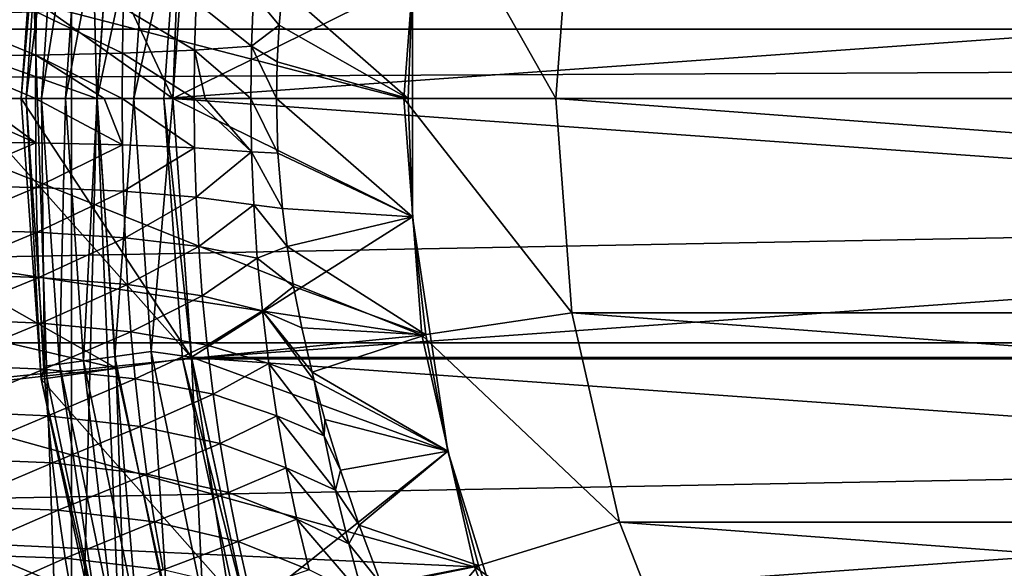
# Model space of a CAD drawing. Header units: metres. Extents: x -109 to 109, y -67 to 73.
# Tile 118 of 253: x -13.01 to -6.52, y -3.1 to 0.52. Entities that reach past the tile are written whole.
import ezdxf

# ---------------------------------------------------------------- set-up
doc = ezdxf.new("R2010")
doc.units = ezdxf.units.M
doc.layers.add('solid_508035_K244200000C76', color=7, linetype='CONTINUOUS')

msp = doc.modelspace()

# ---------------------------------------------------------------- linework, layer by layer
at = {"layer": 'solid_508035_K244200000C76'}
for points in [[(-12.668362, -6.564063, -56.5), (-12.668362, 6.564063, -56.5), (-13.086666, 5.684504, -56.5)], [(-12.668362, 6.564063, -56.5), (-12.5, 0, -56.5), (-12.372767, 1.778946, -56.5)], [(-12.668362, -6.564063, -56.5), (-12.5, 0, -56.5), (-12.668362, 6.564063, -56.5)], [(-13.086666, -5.684504, -56.5), (-12.668362, -6.564063, -56.5), (-13.086666, 5.684504, -56.5)], [(-15.774263, 2.678175, -31.5), (-11.877852, -1.707801, -31.5), (-12, 0, -31.5)], [(-15.774263, 2.678175, -31.5), (-12, 0, -31.5), (-11.877852, 1.707801, -31.5)], [(-10.206499, -12.321825, -31.5), (-11.877852, -1.707801, -31.5), (-15.774263, 2.678175, -31.5)], [(-10.206499, -12.321825, -31.5), (-15.774263, 2.678175, -31.5), (-15.774263, -2.678175, -31.5)], [(54.161694, 2.086737, 11.309091), (-54.161694, 2.086737, 11.309091), (-54.161694, 0.456046, 11.490954)], [(54.161694, 0.456046, 11.490954), (54.161694, 2.086737, 11.309091), (-54.161694, 0.456046, 11.490954)], [(-12, 0, -28.5), (-13, 0, -28.5), (-12.867678, 1.850096, -28.5)], [(-12.867679, 1.850092, -23), (-12.867678, 1.850096, -28.5), (-13, 0, -28.5)], [(-12.867679, 1.850092, -23), (-13, 0, -28.5), (-13, 0, -23)], [(-12.84516, 1.765527, -22.74118), (-12.867679, 1.850092, -23), (-13, 0, -23)], [(-11.877857, 1.707776, -28.5), (-12, 0, -28.5), (-12.867678, 1.850096, -28.5)], [(-12.372767, 1.778946, -53.5), (-12.5, 0, -53.5), (-15.463867, 1.05768, -53.5)], [(-12.84516, 1.765527, -22.74118), (-13, 0, -23), (-12.965926, 0, -22.74118)], [(-12.74606, 1.751906, -22.499773), (-12.84516, 1.765527, -22.74118), (-12.965926, 0, -22.74118)], [(-12.74606, 1.751906, -22.499773), (-12.965926, 0, -22.74118), (-12.865894, 0, -22.499773)], [(-12.588386, 1.730234, -22.292522), (-12.74606, 1.751906, -22.499773), (-12.865894, 0, -22.499773)], [(-12.5, 0, -56.5), (-12.5, 0, -53.5), (-12.372767, 1.778946, -53.5)], [(-12.372767, 1.778946, -56.5), (-12.5, 0, -56.5), (-12.372767, 1.778946, -53.5)], [(-12.588386, 1.730234, -22.292522), (-12.865894, 0, -22.499773), (-12.706737, 0, -22.292522)], [(-12.3829, 1.70199, -22.133583), (-12.588386, 1.730234, -22.292522), (-12.706737, 0, -22.292522)], [(-12.3829, 1.70199, -22.133583), (-12.706737, 0, -22.292522), (-12.49932, 0, -22.133583)], [(-12.143638, 1.669105, -22.033804), (-12.3829, 1.70199, -22.133583), (-12.49932, 0, -22.133583)], [(-12.257808, 0, -22.033804), (-12, 0, -22), (-11.878071, 1.706255, -22)], [(-12.143638, 1.669105, -22.033804), (-12.257808, 0, -22.033804), (-11.878071, 1.706255, -22)], [(-11.935762, 1.716109, -43.5), (-11.935761, 1.716103, -38.441498), (-12.0585, 0, -38.441498)], [(-11.935762, 1.716109, -43.5), (-12.0585, 0, -38.441498), (-12.0585, 0, -43.5)], [(11.935762, 1.716109, -43.5), (-11.935762, 1.716109, -43.5), (-12.0585, 0, -43.5)], [(12.0585, 0, -43.5), (11.935762, 1.716109, -43.5), (-12.0585, 0, -43.5)], [(-11.935761, 1.716103, -38.441498), (-12, 0, -38.5), (-12.0585, 0, -38.441498)], [(-11.935761, 1.716103, -38.441498), (-11.877864, 1.707728, -38.5), (-12, 0, -38.5)], [(-11.877852, 1.707801, -31.5), (-12, 0, -31.5), (-11.877857, 1.707776, -28.5)], [(-12, 0, -31.5), (-12, 0, -28.5), (-11.877857, 1.707776, -28.5)], [(-12, 0, -38.5), (-11.877864, 1.707728, -38.5), (12, 0, -38.5)], [(-11.878071, 1.706255, -22), (-12, 0, -22), (-10.420776, 0.78096, -22)], [(-11.877864, 1.707728, -38.5), (11.877864, 1.707728, -38.5), (12, 0, -38.5)], [(-12.143638, 1.669105, -22.033804), (-12.49932, 0, -22.133583), (-12.257808, 0, -22.033804)], [(-10.360475, 1.561601, -61.5), (-10.4775, 0, -61.5), (-14.234687, 0.973604, -61.5)], [(-10.4775, 0, -70.5), (-10.4775, 0, -61.5), (-10.360475, 1.561601, -61.5)], [(-10.360485, 1.56152, -70.5), (-10.4775, 0, -70.5), (-10.360475, 1.561601, -61.5)], [(-9.4775, 0, -71.5), (-10.4775, 0, -70.5), (-10.360485, 1.56152, -70.5)], [(-9.371655, 1.412505, -71.5), (-9.4775, 0, -71.5), (-10.360485, 1.56152, -70.5)], [(-9.371655, 1.412505, -71.5), (9.4775, 0, -71.5), (-9.4775, 0, -71.5)], [(-9.371655, 1.412505, -71.5), (9.371655, 1.412505, -71.5), (9.4775, 0, -71.5)], [(-12.5, 0, -53.5), (-15.5, 0, -53.5), (-15.463867, 1.05768, -53.5)], [(-10.4775, 0, -61.5), (-14.267949, 0, -61.5), (-14.234687, 0.973604, -61.5)], [(-12, 0, -22), (-10.420776, -0.78096, -22), (-10.420776, 0.78096, -22)], [(-10.420794, 0.780732, -19.5), (-10.45, 0, -19.5), (-11.278331, 0.726963, -19.008251)], [(-10.420776, -0.78096, -22), (-10.45, 0, -19.5), (-10.420794, 0.780732, -19.5)], [(-10.420776, 0.78096, -22), (-10.420776, -0.78096, -22), (-10.420794, 0.780732, -19.5)], [(-11.278331, 0.726963, -19.008251), (-11.300369, 0.481855, -19.003111), (-11.46787, 0.686814, -18.363276)], [(-10.45, 0, -19.5), (-11.300369, 0.481855, -19.003111), (-11.278331, 0.726963, -19.008251)], [(-11.847508, 0.634576, -17.388689), (-11.46787, 0.686814, -18.363276), (-11.481336, 0.343538, -18.406384)], [(-11.300369, 0.481855, -19.003111), (-11.481336, 0.343538, -18.406384), (-11.46787, 0.686814, -18.363276)], [(-12.32667, 0.59622, -16.458124), (-12.332914, 0.2978, -16.495657), (-12.900215, 0.570232, -15.582088)], [(-11.857059, 0.317184, -17.428814), (-12.332914, 0.2978, -16.495657), (-12.32667, 0.59622, -16.458124)], [(-11.847508, 0.634576, -17.388689), (-11.857059, 0.317184, -17.428814), (-12.32667, 0.59622, -16.458124)], [(-11.847508, 0.634576, -17.388689), (-11.481336, 0.343538, -18.406384), (-11.857059, 0.317184, -17.428814)], [(-12.903709, 0.28463, -15.617234), (-13.563186, 0.277461, -14.803208), (-13.561882, 0.556187, -14.770288)], [(-12.900215, 0.570232, -15.582088), (-12.903709, 0.28463, -15.617234), (-13.561882, 0.556187, -14.770288)], [(-12.332914, 0.2978, -16.495657), (-12.903709, 0.28463, -15.617234), (-12.900215, 0.570232, -15.582088)], [(54.161694, 0.456046, 11.490954), (-54.161694, 0.456046, 11.490954), (-43.099998, 0, 11.5)], [(42, 0, 11.5), (54.161694, 0.456046, 11.490954), (-43.099998, 0, 11.5)], [(-11.300369, 0.481855, -19.003111), (-11.313414, 0.240257, -19.000034), (-11.481336, 0.343538, -18.406384)], [(-10.45, 0, -19.5), (-11.313414, 0.240257, -19.000034), (-11.300369, 0.481855, -19.003111)], [(-11.857059, 0.317184, -17.428814), (-11.481336, 0.343538, -18.406384), (-11.485859, 0.000001, -18.42082)], [(-11.317794, -0.000026, -18.99898), (-11.485859, 0.000001, -18.42082), (-11.481336, 0.343538, -18.406384)], [(-11.313414, 0.240257, -19.000034), (-11.317794, -0.000026, -18.99898), (-11.481336, 0.343538, -18.406384)], [(-12.903709, 0.28463, -15.617234), (-12.904882, 0.000001, -15.628948), (-13.563186, 0.277461, -14.803208)], [(-12.904882, 0.000001, -15.628948), (-13.301054, 0.000001, -15.118278), (-13.563186, 0.277461, -14.803208)], [(-12.452224, 0.000001, -16.310036), (-12.904882, 0.000001, -15.628948), (-12.903709, 0.28463, -15.617234)], [(-12.332914, 0.2978, -16.495657), (-12.335011, 0.000001, -16.508188), (-12.903709, 0.28463, -15.617234)], [(-12.335011, 0.000001, -16.508188), (-12.452224, 0.000001, -16.310036), (-12.903709, 0.28463, -15.617234)], [(-11.860267, 0.000001, -17.44223), (-12.335011, 0.000001, -16.508188), (-12.332914, 0.2978, -16.495657)], [(-11.857059, 0.317184, -17.428814), (-11.860267, 0.000001, -17.44223), (-12.332914, 0.2978, -16.495657)], [(-11.786386, 0.000001, -17.6129), (-11.860267, 0.000001, -17.44223), (-11.857059, 0.317184, -17.428814)], [(-11.786386, 0.000001, -17.6129), (-11.857059, 0.317184, -17.428814), (-11.485859, 0.000001, -18.42082)], [(-10.45, 0, -19.5), (-11.317794, -0.000026, -18.99898), (-11.313414, 0.240257, -19.000034)], [(42, 0, 11.5), (-43.099998, 0, 11.5), (-43.099998, -1.611527, 11.386526)], [(42, 0, 11.5), (-43.099998, -1.611527, 11.386526), (42, -1.611543, 11.386524)], [(-12.372767, -1.778946, -53.5), (-15.463867, -1.05768, -53.5), (-15.5, 0, -53.5)], [(-12.372767, -1.778946, -53.5), (-15.5, 0, -53.5), (-12.5, 0, -53.5)], [(-10.360475, -1.561601, -61.5), (-14.234687, -0.973604, -61.5), (-14.267949, 0, -61.5)], [(-10.360475, -1.561601, -61.5), (-14.267949, 0, -61.5), (-10.4775, 0, -61.5)], [(-12.903646, -0.29277, -15.616553), (-13.563623, 0.000001, -14.814161), (-13.301054, 0.000001, -15.118278)], [(-12.903646, -0.29277, -15.616553), (-13.563162, -0.286143, -14.80251), (-13.563623, 0.000001, -14.814161)], [(-12.903646, -0.29277, -15.616553), (-13.301054, 0.000001, -15.118278), (-12.904882, 0.000001, -15.628948)], [(-13, 0, -23), (-13, 0, -28.5), (-12.867678, -1.850096, -28.5)], [(-11.877857, -1.707776, -28.5), (-12.867678, -1.850096, -28.5), (-13, 0, -28.5)], [(-12.867679, -1.850092, -23), (-13, 0, -23), (-12.867678, -1.850096, -28.5)], [(-11.877857, -1.707776, -28.5), (-13, 0, -28.5), (-12, 0, -28.5)], [(-12.965926, 0, -22.74118), (-13, 0, -23), (-12.867679, -1.850092, -23)], [(-12.84516, -1.765527, -22.74118), (-12.965926, 0, -22.74118), (-12.867679, -1.850092, -23)], [(-12.865894, 0, -22.499773), (-12.965926, 0, -22.74118), (-12.84516, -1.765527, -22.74118)], [(-12.332807, -0.305642, -16.494989), (-12.904882, 0.000001, -15.628948), (-12.452224, 0.000001, -16.310036)], [(-12.332807, -0.305642, -16.494989), (-12.903646, -0.29277, -15.616553), (-12.904882, 0.000001, -15.628948)], [(-12.74606, -1.751906, -22.499773), (-12.865894, 0, -22.499773), (-12.84516, -1.765527, -22.74118)], [(-12.706737, 0, -22.292522), (-12.865894, 0, -22.499773), (-12.74606, -1.751906, -22.499773)], [(-12.588386, -1.730234, -22.292522), (-12.706737, 0, -22.292522), (-12.74606, -1.751906, -22.499773)], [(-12.49932, 0, -22.133583), (-12.706737, 0, -22.292522), (-12.588386, -1.730234, -22.292522)], [(-12.668362, -6.564063, -56.5), (-12.190717, -7.413548, -56.5), (-12.5, 0, -56.5)], [(-12.3829, -1.70199, -22.133583), (-12.49932, 0, -22.133583), (-12.588386, -1.730234, -22.292522)], [(-12.372767, -1.778946, -56.5), (-12.372767, -1.778946, -53.5), (-12.5, 0, -53.5)], [(-12.372767, -1.778946, -56.5), (-12.5, 0, -53.5), (-12.5, 0, -56.5)], [(-12.372767, -1.778946, -56.5), (-12.5, 0, -56.5), (-12.190717, -7.413548, -56.5)], [(-12.257808, 0, -22.033804), (-12.49932, 0, -22.133583), (-12.3829, -1.70199, -22.133583)], [(-12.332807, -0.305642, -16.494989), (-12.452224, 0.000001, -16.310036), (-12.335011, 0.000001, -16.508188)], [(-12.143638, -1.669105, -22.033804), (-12.257808, 0, -22.033804), (-12.3829, -1.70199, -22.133583)], [(-11.856904, -0.324918, -17.428152), (-12.335011, 0.000001, -16.508188), (-11.860267, 0.000001, -17.44223)], [(-11.856904, -0.324918, -17.428152), (-12.332807, -0.305642, -16.494989), (-12.335011, 0.000001, -16.508188)], [(-12.143638, -1.669105, -22.033804), (-12, 0, -22), (-12.257808, 0, -22.033804)], [(-12.143638, -1.669105, -22.033804), (-11.878071, -1.706255, -22), (-12, 0, -22)], [(-12.0585, 0, -38.441498), (-12, 0, -38.5), (-11.877864, -1.707728, -38.5)], [(-11.935761, -1.716103, -38.441498), (-12.0585, 0, -38.441498), (-11.877864, -1.707728, -38.5)], [(-12.0585, 0, -43.5), (-12.0585, 0, -38.441498), (-11.935761, -1.716103, -38.441498)], [(-11.935762, -1.716109, -43.5), (-12.0585, 0, -43.5), (-11.935761, -1.716103, -38.441498)], [(-11.935762, -1.716109, -43.5), (12.0585, 0, -43.5), (-12.0585, 0, -43.5)], [(-11.878071, -1.706255, -22), (-10.420776, -0.78096, -22), (-12, 0, -22)], [(-11.877852, -1.707801, -31.5), (-11.877857, -1.707776, -28.5), (-12, 0, -28.5)], [(-11.877852, -1.707801, -31.5), (-12, 0, -28.5), (-12, 0, -31.5)], [(11.877864, -1.707728, -38.5), (-12, 0, -38.5), (12, 0, -38.5)], [(11.877864, -1.707728, -38.5), (-11.877864, -1.707728, -38.5), (-12, 0, -38.5)], [(-11.935762, -1.716109, -43.5), (11.935762, -1.716109, -43.5), (12.0585, 0, -43.5)], [(-11.481132, -0.351356, -18.40572), (-11.860267, 0.000001, -17.44223), (-11.786386, 0.000001, -17.6129)], [(-11.856904, -0.324918, -17.428152), (-11.860267, 0.000001, -17.44223), (-11.481132, -0.351356, -18.40572)], [(-11.481132, -0.351356, -18.40572), (-11.786386, 0.000001, -17.6129), (-11.485859, 0.000001, -18.42082)], [(-11.308002, -0.360497, -19.001316), (-11.485859, 0.000001, -18.42082), (-11.317794, -0.000026, -18.99898)], [(-11.308002, -0.360497, -19.001316), (-11.481132, -0.351356, -18.40572), (-11.485859, 0.000001, -18.42082)], [(-10.45, 0, -19.5), (-10.420794, -0.780732, -19.5), (-11.317794, -0.000026, -18.99898)], [(-10.360485, -1.561521, -70.5), (-10.360475, -1.561601, -61.5), (-10.4775, 0, -61.5)], [(-10.360485, -1.561521, -70.5), (-10.4775, 0, -61.5), (-10.4775, 0, -70.5)], [(-9.371655, -1.412505, -71.5), (-10.4775, 0, -70.5), (-9.4775, 0, -71.5)], [(-10.360485, -1.561521, -70.5), (-10.4775, 0, -70.5), (-9.371655, -1.412505, -71.5)], [(-10.420776, -0.78096, -22), (-10.420794, -0.780732, -19.5), (-10.45, 0, -19.5)], [(9.371655, -1.412505, -71.5), (-9.371655, -1.412505, -71.5), (-9.4775, 0, -71.5)], [(9.4775, 0, -71.5), (9.371655, -1.412505, -71.5), (-9.4775, 0, -71.5)], [(-10.420794, -0.780732, -19.5), (-11.308002, -0.360497, -19.001316), (-11.317794, -0.000026, -18.99898)], [(-12.903646, -0.29277, -15.616553), (-13.561763, -0.573661, -14.767507), (-13.563162, -0.286143, -14.80251)], [(-12.903646, -0.29277, -15.616553), (-12.899939, -0.586585, -15.579379), (-13.561763, -0.573661, -14.767507)], [(-12.332807, -0.305642, -16.494989), (-12.899939, -0.586585, -15.579379), (-12.903646, -0.29277, -15.616553)], [(-12.332807, -0.305642, -16.494989), (-12.326222, -0.61194, -16.455463), (-12.899939, -0.586585, -15.579379)], [(-11.856904, -0.324918, -17.428152), (-12.326222, -0.61194, -16.455463), (-12.332807, -0.305642, -16.494989)], [(-11.856904, -0.324918, -17.428152), (-11.846879, -0.650047, -17.386057), (-12.326222, -0.61194, -16.455463)], [(-11.856904, -0.324918, -17.428152), (-11.481132, -0.351356, -18.40572), (-11.846879, -0.650047, -17.386057)], [(-11.846879, -0.650047, -17.386057), (-11.481132, -0.351356, -18.40572), (-11.467044, -0.702416, -18.360636)], [(-11.278456, -0.725848, -19.008219), (-11.467044, -0.702416, -18.360636), (-11.481132, -0.351356, -18.40572)], [(-11.308002, -0.360497, -19.001316), (-11.278456, -0.725848, -19.008219), (-11.481132, -0.351356, -18.40572)], [(-10.420794, -0.780732, -19.5), (-11.278456, -0.725848, -19.008219), (-11.308002, -0.360497, -19.001316)], [(-12.899939, -0.586585, -15.579379), (-13.558855, -0.863591, -14.709427), (-13.561763, -0.573661, -14.767507)], [(-12.899939, -0.586585, -15.579379), (-12.893278, -0.882161, -15.517733), (-13.558855, -0.863591, -14.709427)], [(-12.326222, -0.61194, -16.455463), (-12.893278, -0.882161, -15.517733), (-12.899939, -0.586585, -15.579379)], [(-12.326222, -0.61194, -16.455463), (-12.314877, -0.919224, -16.389956), (-12.893278, -0.882161, -15.517733)], [(-11.846879, -0.650047, -17.386057), (-12.314877, -0.919224, -16.389956), (-12.326222, -0.61194, -16.455463)], [(-11.846879, -0.650047, -17.386057), (-11.829923, -0.975268, -17.316332), (-12.314877, -0.919224, -16.389956)], [(-11.846879, -0.650047, -17.386057), (-11.467044, -0.702416, -18.360636), (-11.829923, -0.975268, -17.316332)], [(-11.829923, -0.975268, -17.316332), (-11.467044, -0.702416, -18.360636), (-11.443458, -1.052549, -18.286007)], [(-11.24685, -0.977186, -19.015474), (-11.443458, -1.052549, -18.286007), (-11.467044, -0.702416, -18.360636)], [(-11.278456, -0.725848, -19.008219), (-11.24685, -0.977186, -19.015474), (-11.467044, -0.702416, -18.360636)], [(-10.420794, -0.780732, -19.5), (-11.24685, -0.977186, -19.015474), (-11.278456, -0.725848, -19.008219)], [(-11.878071, -1.706255, -22), (-10.187997, -2.325332, -22), (-10.420776, -0.78096, -22)], [(-10.420794, -0.780732, -19.5), (-10.33324, -1.557773, -19.5), (-11.24685, -0.977186, -19.015474)], [(-10.420776, -0.78096, -22), (-10.33324, -1.557773, -19.5), (-10.420794, -0.780732, -19.5)], [(-10.420776, -0.78096, -22), (-10.187997, -2.325332, -22), (-10.33324, -1.557773, -19.5)], [(-12.893278, -0.882161, -15.517733), (-13.553826, -1.156838, -14.628526), (-13.558855, -0.863591, -14.709427)], [(-12.893278, -0.882161, -15.517733), (-12.88318, -1.180135, -15.43199), (-13.553826, -1.156838, -14.628526)], [(-12.314877, -0.919224, -16.389956), (-12.88318, -1.180135, -15.43199), (-12.893278, -0.882161, -15.517733)], [(-12.314877, -0.919224, -16.389956), (-12.298433, -1.227813, -16.298975), (-12.88318, -1.180135, -15.43199)], [(-11.829923, -0.975268, -17.316332), (-12.298433, -1.227813, -16.298975), (-12.314877, -0.919224, -16.389956)], [(-10.360475, -1.561601, -61.5), (-14.135049, -1.942879, -61.5), (-14.234687, -0.973604, -61.5)], [(-11.829923, -0.975268, -17.316332), (-11.80587, -1.300533, -17.219635), (-12.298433, -1.227813, -16.298975)], [(-11.829923, -0.975268, -17.316332), (-11.443458, -1.052549, -18.286007), (-11.80587, -1.300533, -17.219635)], [(-11.24685, -0.977186, -19.015474), (-11.204525, -1.239006, -19.024942), (-11.443458, -1.052549, -18.286007)], [(-10.33324, -1.557773, -19.5), (-11.204525, -1.239006, -19.024942), (-11.24685, -0.977186, -19.015474)], [(-12.372767, -1.778946, -53.5), (-15.355645, -2.110504, -53.5), (-15.463867, -1.05768, -53.5)], [(-11.80587, -1.300533, -17.219635), (-11.443458, -1.052549, -18.286007), (-11.410399, -1.401292, -18.182661)], [(-11.204525, -1.239006, -19.024942), (-11.410399, -1.401292, -18.182661), (-11.443458, -1.052549, -18.286007)], [(-12.88318, -1.180135, -15.43199), (-13.545852, -1.454127, -14.525192), (-13.553826, -1.156838, -14.628526)], [(-12.88318, -1.180135, -15.43199), (-12.868977, -1.481001, -15.322681), (-13.545852, -1.454127, -14.525192)], [(-12.298433, -1.227813, -16.298975), (-12.868977, -1.481001, -15.322681), (-12.88318, -1.180135, -15.43199)], [(-12.298433, -1.227813, -16.298975), (-12.276415, -1.537925, -16.183208), (-12.868977, -1.481001, -15.322681)], [(-11.80587, -1.300533, -17.219635), (-12.276415, -1.537925, -16.183208), (-12.298433, -1.227813, -16.298975)], [(-11.204525, -1.239006, -19.024942), (-11.150263, -1.513543, -19.036665), (-11.410399, -1.401292, -18.182661)], [(-10.33324, -1.557773, -19.5), (-11.150263, -1.513543, -19.036665), (-11.204525, -1.239006, -19.024942)], [(-11.80587, -1.300533, -17.219635), (-11.774459, -1.625743, -17.096823), (-12.276415, -1.537925, -16.183208)], [(-11.80587, -1.300533, -17.219635), (-11.410399, -1.401292, -18.182661), (-11.774459, -1.625743, -17.096823)], [(-11.774459, -1.625743, -17.096823), (-11.410399, -1.401292, -18.182661), (-11.367847, -1.74818, -18.051641)], [(-11.068216, -1.8594, -19.053526), (-11.367847, -1.74818, -18.051641), (-11.410399, -1.401292, -18.182661)], [(-11.082299, -1.804148, -19.050711), (-11.068216, -1.8594, -19.053526), (-11.410399, -1.401292, -18.182661)], [(-11.150263, -1.513543, -19.036665), (-11.082299, -1.804148, -19.050711), (-11.410399, -1.401292, -18.182661)], [(-10.360485, -1.561521, -70.5), (-9.371655, -1.412505, -71.5), (-9.056448, -2.79354, -71.5)], [(9.056448, -2.793539, -71.5), (-9.056448, -2.79354, -71.5), (-9.371655, -1.412505, -71.5)], [(9.371655, -1.412505, -71.5), (9.056448, -2.793539, -71.5), (-9.371655, -1.412505, -71.5)], [(-12.868977, -1.481001, -15.322681), (-13.533868, -1.755932, -14.400037), (-13.545852, -1.454127, -14.525192)], [(-12.868977, -1.481001, -15.322681), (-12.849803, -1.785043, -15.190549), (-13.533868, -1.755932, -14.400037)], [(-12.276415, -1.537925, -16.183208), (-12.849803, -1.785043, -15.190549), (-12.868977, -1.481001, -15.322681)], [(-12.276415, -1.537925, -16.183208), (-12.248185, -1.849618, -16.043541), (-12.849803, -1.785043, -15.190549)], [(-11.774459, -1.625743, -17.096823), (-12.248185, -1.849618, -16.043541), (-12.276415, -1.537925, -16.183208)], [(-10.33324, -1.557773, -19.5), (-11.082299, -1.804148, -19.050711), (-11.150263, -1.513543, -19.036665)], [(42, -1.611543, 11.386524), (-43.099998, -1.611527, 11.386526), (-43.099998, -3.191251, 11.048345)], [(42, -1.611543, 11.386524), (-43.099998, -3.191251, 11.048345), (42, -3.191278, 11.048337)], [(-10.360475, -1.561601, -61.5), (-10.012003, -3.08834, -61.5), (-14.135049, -1.942879, -61.5)], [(-10.33324, -1.557773, -19.5), (-10.18805, -2.325111, -19.5), (-11.082299, -1.804148, -19.050711)], [(-10.360485, -1.561521, -70.5), (-10.012017, -3.088288, -70.5), (-10.360475, -1.561601, -61.5)], [(-10.360485, -1.561521, -70.5), (-9.056448, -2.79354, -71.5), (-10.012017, -3.088288, -70.5)], [(-10.012017, -3.088288, -70.5), (-10.012003, -3.08834, -61.5), (-10.360475, -1.561601, -61.5)], [(-10.187997, -2.325332, -22), (-10.18805, -2.325111, -19.5), (-10.33324, -1.557773, -19.5)], [(-12.143638, -1.669105, -22.033804), (-12.3829, -1.70199, -22.133583), (-12.035811, -3.372276, -22.133583)], [(-11.774459, -1.625743, -17.096823), (-11.735314, -1.950694, -16.948933), (-12.248185, -1.849618, -16.043541)], [(-11.803255, -3.307117, -22.033804), (-11.878071, -1.706255, -22), (-12.143638, -1.669105, -22.033804)], [(-11.803255, -3.307117, -22.033804), (-12.143638, -1.669105, -22.033804), (-12.035811, -3.372276, -22.133583)], [(-11.774459, -1.625743, -17.096823), (-11.367847, -1.74818, -18.051641), (-11.735314, -1.950694, -16.948933)], [(-11.877857, -1.707776, -28.5), (-11.51394, -3.380698, -28.5), (-12.867678, -1.850096, -28.5)], [(-12.588386, -1.730234, -22.292522), (-12.74606, -1.751906, -22.499773), (-12.388792, -3.471177, -22.499773)], [(-12.3829, -1.70199, -22.133583), (-12.588386, -1.730234, -22.292522), (-12.235537, -3.428236, -22.292522)], [(-12.235537, -3.428236, -22.292522), (-12.588386, -1.730234, -22.292522), (-12.388792, -3.471177, -22.499773)], [(-12.035811, -3.372276, -22.133583), (-12.3829, -1.70199, -22.133583), (-12.235537, -3.428236, -22.292522)], [(-11.935762, -1.716109, -43.5), (-11.935761, -1.716103, -38.441498), (-11.570046, -3.397272, -38.441498)], [(-11.935762, -1.716109, -43.5), (-11.570046, -3.397272, -38.441498), (-11.570034, -3.397323, -43.5)], [(-11.935762, -1.716109, -43.5), (-11.570034, -3.397323, -43.5), (11.935762, -1.716109, -43.5)], [(-11.935761, -1.716103, -38.441498), (-11.877864, -1.707728, -38.5), (-11.513947, -3.380672, -38.5)], [(-11.570046, -3.397272, -38.441498), (-11.935761, -1.716103, -38.441498), (-11.513947, -3.380672, -38.5)], [(-11.878071, -1.706255, -22), (-11.514338, -3.379349, -22), (-10.187997, -2.325332, -22)], [(-11.803255, -3.307117, -22.033804), (-11.514338, -3.379349, -22), (-11.878071, -1.706255, -22)], [(11.513947, -3.380672, -38.5), (-11.513947, -3.380672, -38.5), (-11.877864, -1.707728, -38.5)], [(11.877864, -1.707728, -38.5), (11.513947, -3.380672, -38.5), (-11.877864, -1.707728, -38.5)], [(-11.513919, -3.380772, -31.5), (-11.51394, -3.380698, -28.5), (-11.877857, -1.707776, -28.5)], [(-11.877852, -1.707801, -31.5), (-11.513919, -3.380772, -31.5), (-11.877857, -1.707776, -28.5)], [(-10.206499, -12.321825, -31.5), (-11.513919, -3.380772, -31.5), (-11.877852, -1.707801, -31.5)], [(-11.735314, -1.950694, -16.948933), (-11.367847, -1.74818, -18.051641), (-11.31572, -2.092712, -17.894176)], [(-11.570034, -3.397323, -43.5), (11.570034, -3.397323, -43.5), (11.935762, -1.716109, -43.5)], [(-11.003041, -2.224759, -18.893251), (-11.31572, -2.092712, -17.894176), (-11.367847, -1.74818, -18.051641)], [(-11.068216, -1.8594, -19.053526), (-11.003041, -2.224759, -18.893251), (-11.367847, -1.74818, -18.051641)], [(-12.372767, -1.778946, -53.5), (-11.993653, -3.521697, -53.5), (-15.355645, -2.110504, -53.5)], [(-12.849803, -1.785043, -15.190549), (-13.516971, -2.062357, -14.253667), (-13.533868, -1.755932, -14.400037)], [(-12.849803, -1.785043, -15.190549), (-12.824947, -2.092256, -15.036366), (-13.516971, -2.062357, -14.253667)], [(-12.485114, -3.498165, -22.74118), (-12.84516, -1.765527, -22.74118), (-12.867679, -1.850092, -23)], [(-12.248185, -1.849618, -16.043541), (-12.824947, -2.092256, -15.036366), (-12.849803, -1.785043, -15.190549)], [(-12.74606, -1.751906, -22.499773), (-12.84516, -1.765527, -22.74118), (-12.485114, -3.498165, -22.74118)], [(-12.388792, -3.471177, -22.499773), (-12.74606, -1.751906, -22.499773), (-12.485114, -3.498165, -22.74118)], [(-11.993653, -3.521697, -56.5), (-11.993653, -3.521697, -53.5), (-12.372767, -1.778946, -53.5)], [(-11.993653, -3.521697, -56.5), (-12.372767, -1.778946, -53.5), (-12.372767, -1.778946, -56.5)], [(-11.993653, -3.521697, -56.5), (-12.372767, -1.778946, -56.5), (-12.190717, -7.413548, -56.5)], [(-10.18805, -2.325111, -19.5), (-11.068216, -1.8594, -19.053526), (-11.082299, -1.804148, -19.050711)], [(-12.867679, -1.850092, -23), (-12.867678, -1.850096, -28.5), (-12.473424, -3.662457, -28.5)], [(-12.47341, -3.662521, -23), (-12.867679, -1.850092, -23), (-12.473424, -3.662457, -28.5)], [(-12.485114, -3.498165, -22.74118), (-12.867679, -1.850092, -23), (-12.47341, -3.662521, -23)], [(-11.51394, -3.380698, -28.5), (-12.473424, -3.662457, -28.5), (-12.867678, -1.850096, -28.5)], [(-12.248185, -1.849618, -16.043541), (-12.21326, -2.162756, -15.880929), (-12.824947, -2.092256, -15.036366)], [(-11.735314, -1.950694, -16.948933), (-12.21326, -2.162756, -15.880929), (-12.248185, -1.849618, -16.043541)], [(-10.998213, -2.115791, -19.067059), (-11.003041, -2.224759, -18.893251), (-11.068216, -1.8594, -19.053526)], [(-10.18805, -2.325111, -19.5), (-10.998213, -2.115791, -19.067059), (-11.068216, -1.8594, -19.053526)], [(-10.012003, -3.08834, -61.5), (-13.96955, -2.902764, -61.5), (-14.135049, -1.942879, -61.5)], [(-11.735314, -1.950694, -16.948933), (-11.68821, -2.2751, -16.777132), (-12.21326, -2.162756, -15.880929)], [(-11.735314, -1.950694, -16.948933), (-11.31572, -2.092712, -17.894176), (-11.68821, -2.2751, -16.777132)], [(-12.824947, -2.092256, -15.036366), (-13.494203, -2.373277, -14.086793), (-13.516971, -2.062357, -14.253667)], [(-11.993653, -3.521697, -53.5), (-15.175836, -3.153414, -53.5), (-15.355645, -2.110504, -53.5)], [(-12.824947, -2.092256, -15.036366), (-12.793653, -2.402439, -14.861009), (-13.494203, -2.373277, -14.086793)], [(-12.21326, -2.162756, -15.880929), (-12.793653, -2.402439, -14.861009), (-12.824947, -2.092256, -15.036366)], [(-11.68821, -2.2751, -16.777132), (-11.31572, -2.092712, -17.894176), (-11.254084, -2.434426, -17.711662)], [(-10.927568, -2.583369, -18.706011), (-11.254084, -2.434426, -17.711662), (-11.31572, -2.092712, -17.894176)], [(-11.003041, -2.224759, -18.893251), (-10.927568, -2.583369, -18.706011), (-11.31572, -2.092712, -17.894176)], [(-10.89565, -2.450803, -19.085529), (-11.003041, -2.224759, -18.893251), (-10.998213, -2.115791, -19.067059)], [(-10.18805, -2.325111, -19.5), (-10.89565, -2.450803, -19.085529), (-10.998213, -2.115791, -19.067059)], [(-12.21326, -2.162756, -15.880929), (-12.171117, -2.477048, -15.69643), (-12.793653, -2.402439, -14.861009)], [(-11.68821, -2.2751, -16.777132), (-12.171117, -2.477048, -15.69643), (-12.21326, -2.162756, -15.880929)], [(-10.89565, -2.450803, -19.085529), (-10.927568, -2.583369, -18.706011), (-11.003041, -2.224759, -18.893251)], [(-11.68821, -2.2751, -16.777132), (-11.632895, -2.598558, -16.58267), (-12.171117, -2.477048, -15.69643)], [(-11.68821, -2.2751, -16.777132), (-11.254084, -2.434426, -17.711662), (-11.632895, -2.598558, -16.58267)], [(-11.514338, -3.379349, -22), (-9.727635, -3.817801, -22), (-10.187997, -2.325332, -22)], [(-10.18805, -2.325111, -19.5), (-10.771655, -2.812931, -19.105736), (-10.89565, -2.450803, -19.085529)], [(-10.18805, -2.325111, -19.5), (-9.985736, -3.080191, -19.5), (-10.771655, -2.812931, -19.105736)], [(-10.187997, -2.325332, -22), (-9.985736, -3.080191, -19.5), (-10.18805, -2.325111, -19.5)], [(-10.187997, -2.325332, -22), (-9.727635, -3.817801, -22), (-9.985736, -3.080191, -19.5)], [(-12.793653, -2.402439, -14.861009), (-13.464635, -2.688382, -13.900237), (-13.494203, -2.373277, -14.086793)], [(-12.793653, -2.402439, -14.861009), (-12.755191, -2.715253, -14.665444), (-13.464635, -2.688382, -13.900237)], [(-12.171117, -2.477048, -15.69643), (-12.755191, -2.715253, -14.665444), (-12.793653, -2.402439, -14.861009)], [(-11.632895, -2.598558, -16.58267), (-11.254084, -2.434426, -17.711662), (-11.182987, -2.772789, -17.505571)], [(-10.841512, -2.936224, -18.494843), (-11.182987, -2.772789, -17.505571), (-11.254084, -2.434426, -17.711662)], [(-10.927568, -2.583369, -18.706011), (-10.841512, -2.936224, -18.494843), (-11.254084, -2.434426, -17.711662)], [(-10.89565, -2.450803, -19.085529), (-10.771655, -2.812931, -19.105736), (-10.927568, -2.583369, -18.706011)], [(-12.171117, -2.477048, -15.69643), (-12.121263, -2.792116, -15.49117), (-12.755191, -2.715253, -14.665444)], [(-11.632895, -2.598558, -16.58267), (-12.121263, -2.792116, -15.49117), (-12.171117, -2.477048, -15.69643)], [(-10.771655, -2.812931, -19.105736), (-10.841512, -2.936224, -18.494843), (-10.927568, -2.583369, -18.706011)], [(-11.632895, -2.598558, -16.58267), (-11.569138, -2.920648, -16.366846), (-12.121263, -2.792116, -15.49117)], [(-11.632895, -2.598558, -16.58267), (-11.182987, -2.772789, -17.505571), (-11.569138, -2.920648, -16.366846)], [(-10.206499, -12.321825, -38.5), (-10.206499, -12.321825, -31.5), (-15.774263, -2.678175, -31.5)], [(-10.206499, -12.321825, -38.5), (-15.774263, -2.678175, -31.5), (-15.774263, -2.678175, -38.5)], [(-12.813787, -9.581591, -38.5), (-15.774263, -2.678175, -38.5), (-13.856401, -7.999997, -38.5)], [(-11.591421, -11.029006, -38.5), (-15.774263, -2.678175, -38.5), (-12.813787, -9.581591, -38.5)], [(-10.206499, -12.321825, -38.5), (-15.774263, -2.678175, -38.5), (-11.591421, -11.029006, -38.5)], [(-12.755191, -2.715253, -14.665444), (-13.42753, -3.007208, -13.694829), (-13.464635, -2.688382, -13.900237)], [(-12.755191, -2.715253, -14.665444), (-12.708999, -3.030254, -14.45064), (-13.42753, -3.007208, -13.694829)], [(-12.121263, -2.792116, -15.49117), (-12.708999, -3.030254, -14.45064), (-12.755191, -2.715253, -14.665444)], [(-11.569138, -2.920648, -16.366846), (-11.182987, -2.772789, -17.505571), (-11.102499, -3.107332, -17.277401)], [(-10.745239, -3.282795, -18.26137), (-11.102499, -3.107332, -17.277401), (-11.182987, -2.772789, -17.505571)], [(-10.841512, -2.936224, -18.494843), (-10.745239, -3.282795, -18.26137), (-11.182987, -2.772789, -17.505571)], [(-12.121263, -2.792116, -15.49117), (-12.063339, -3.107537, -15.266266), (-12.708999, -3.030254, -14.45064)], [(-11.569138, -2.920648, -16.366846), (-12.063339, -3.107537, -15.266266), (-12.121263, -2.792116, -15.49117)], [(-10.771655, -2.812931, -19.105736), (-10.624403, -3.203881, -19.126471), (-10.841512, -2.936224, -18.494843)], [(-9.985736, -3.080191, -19.5), (-10.624403, -3.203881, -19.126471), (-10.771655, -2.812931, -19.105736)], [(-10.012017, -3.088288, -70.5), (-9.056448, -2.79354, -71.5), (-8.538902, -4.112204, -71.5)], [(9.056448, -2.793539, -71.5), (8.538902, -4.112203, -71.5), (-9.056448, -2.79354, -71.5)], [(8.538902, -4.112203, -71.5), (-8.538902, -4.112204, -71.5), (-9.056448, -2.79354, -71.5)], [(-10.012003, -3.08834, -61.5), (-13.738832, -3.849535, -61.5), (-13.96955, -2.902764, -61.5)], [(-11.569138, -2.920648, -16.366846), (-11.496816, -3.240966, -16.130941), (-12.063339, -3.107537, -15.266266)], [(-11.569138, -2.920648, -16.366846), (-11.102499, -3.107332, -17.277401), (-11.496816, -3.240966, -16.130941)], [(-10.624403, -3.203881, -19.126471), (-10.745239, -3.282795, -18.26137), (-10.841512, -2.936224, -18.494843)], [(-12.708999, -3.030254, -14.45064), (-13.382243, -3.329163, -13.471419), (-13.42753, -3.007208, -13.694829)], [(-12.708999, -3.030254, -14.45064), (-12.654594, -3.346889, -14.21758), (-13.382243, -3.329163, -13.471419)], [(-12.063339, -3.107537, -15.266266), (-12.654594, -3.346889, -14.21758), (-12.708999, -3.030254, -14.45064)], [(-10.012003, -3.08834, -61.5), (-9.439854, -4.546121, -61.5), (-13.738832, -3.849535, -61.5)], [(-9.985736, -3.080191, -19.5), (-10.451388, -3.624191, -19.146702), (-10.624403, -3.203881, -19.126471)], [(-9.985736, -3.080191, -19.5), (-9.727553, -3.81801, -19.5), (-10.451388, -3.624191, -19.146702)], [(-10.012017, -3.088288, -70.5), (-9.439866, -4.54609, -70.5), (-10.012003, -3.08834, -61.5)], [(-10.012017, -3.088288, -70.5), (-8.538902, -4.112204, -71.5), (-9.439866, -4.54609, -70.5)], [(-9.439866, -4.54609, -70.5), (-9.439854, -4.546121, -61.5), (-10.012003, -3.08834, -61.5)], [(-9.727635, -3.817801, -22), (-9.727553, -3.81801, -19.5), (-9.985736, -3.080191, -19.5)]]:
    msp.add_3dface(points, dxfattribs=at)

doc.saveas('drawing.dxf')
